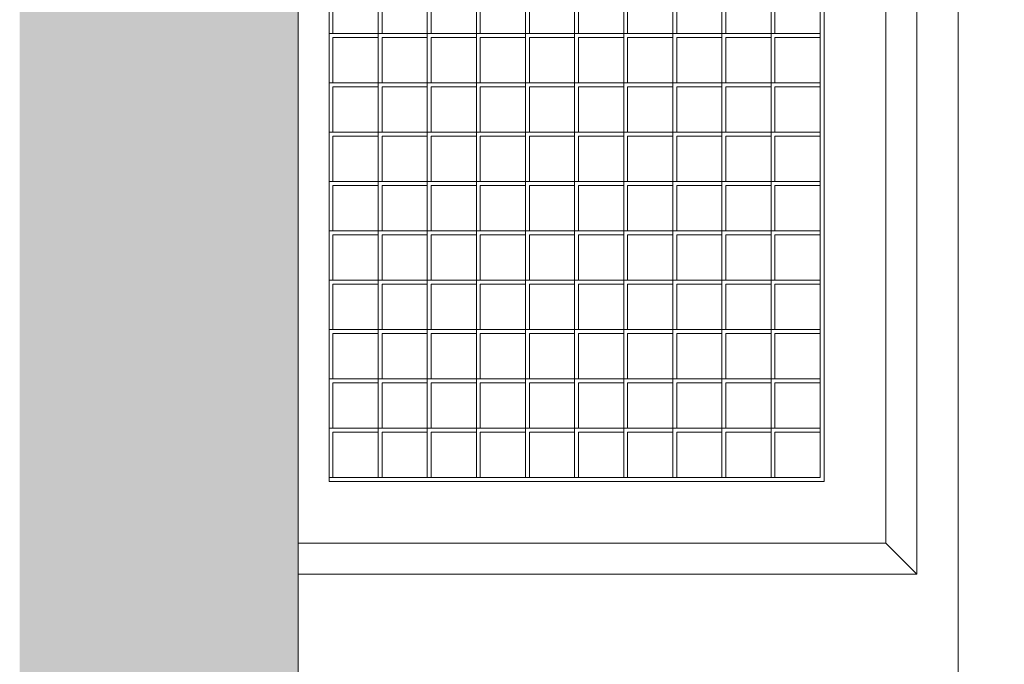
# Model space of a CAD drawing. Header units: inches. Extents: x 10 to 643, y -369 to 487.
# Tile 22 of 40: x 393 to 409, y 178 to 188. Entities that reach past the tile are written whole.
import ezdxf

# ---------------------------------------------------------------- set-up
doc = ezdxf.new("R2010")
doc.units = ezdxf.units.IN
doc.header["$MEASUREMENT"] = 0
for name, color, linetype, lineweight in [('A-CLNG-PATT', 13, 'Continuous', 9), ('A-WALL', 90, 'Continuous', 9), ('A-WALL-PATT', 111, 'Continuous', 9), ('M-EQPM', 90, 'Continuous', 9)]:
    doc.layers.add(name, color=color, linetype=linetype, lineweight=lineweight)

# ---------------------------------------------------------------- blocks, each defined once
blk = doc.blocks.new('Air Grill - 8_ x 16_-5608661-Main Floor')
at = {"layer": 'M-EQPM'}
for p, q in [((5.5, -9.5), (5.5, 9.5)), ((5, 9), (5, -9)), ((-4, -8), (-4, 8)), ((3.9375, -7.9375), (3.9375, 8)), ((4, 8), (4, -8)), ((-3.20625, -0.765625), (-3.20625, 0.03125)), ((-2.4125, -0.765625), (-2.4125, 0.03125)), ((-1.61875, -0.765625), (-1.61875, 0.03125)), ((-0.825, -0.765625), (-0.825, 0.03125)), ((-0.03125, -0.765625), (-0.03125, 0.03125)), ((0.7625, -0.765625), (0.7625, 0.03125)), ((1.55625, -0.765625), (1.55625, 0.03125)), ((2.35, -0.765625), (2.35, 0.03125)), ((3.14375, -0.765625), (3.14375, 0.03125)), ((-3.9375, -0.03125), (-3.9375, -0.765625)), ((-3.14375, -0.03125), (-3.14375, -0.765625)), ((-2.35, -0.03125), (-2.35, -0.765625)), ((-1.55625, -0.03125), (-1.55625, -0.765625)), ((-0.7625, -0.03125), (-0.7625, -0.765625)), ((0.03125, -0.03125), (0.03125, -0.765625)), ((0.825, -0.03125), (0.825, -0.765625)), ((1.61875, -0.03125), (1.61875, -0.765625)), ((2.4125, -0.03125), (2.4125, -0.765625)), ((3.20625, -0.03125), (3.20625, -0.765625)), ((-3.9375, -0.765625), (-4, -0.765625)), ((-4, -0.765625), (-3.20625, -0.765625)), ((-3.14375, -0.765625), (-3.20625, -0.765625)), ((-3.20625, -0.765625), (-2.4125, -0.765625)), ((-3.20625, -1.5625), (-3.20625, -0.765625)), ((-3.20625, -0.765625), (-3.20625, -0.828125)), ((-2.35, -0.765625), (-2.4125, -0.765625)), ((-2.4125, -0.765625), (-1.61875, -0.765625)), ((-2.4125, -1.5625), (-2.4125, -0.765625)), ((-2.4125, -0.765625), (-2.4125, -0.828125)), ((-1.55625, -0.765625), (-1.61875, -0.765625)), ((-1.61875, -0.765625), (-0.825, -0.765625)), ((-1.61875, -1.5625), (-1.61875, -0.765625)), ((-1.61875, -0.765625), (-1.61875, -0.828125)), ((-0.7625, -0.765625), (-0.825, -0.765625)), ((-0.825, -0.765625), (-0.03125, -0.765625)), ((-0.825, -1.5625), (-0.825, -0.765625)), ((-0.825, -0.765625), (-0.825, -0.828125)), ((0.03125, -0.765625), (-0.03125, -0.765625)), ((-0.03125, -0.765625), (0.7625, -0.765625)), ((-0.03125, -1.5625), (-0.03125, -0.765625)), ((-0.03125, -0.765625), (-0.03125, -0.828125)), ((0.825, -0.765625), (0.7625, -0.765625)), ((0.7625, -0.765625), (1.55625, -0.765625)), ((0.7625, -1.5625), (0.7625, -0.765625)), ((0.7625, -0.765625), (0.7625, -0.828125)), ((1.61875, -0.765625), (1.55625, -0.765625)), ((1.55625, -0.765625), (2.35, -0.765625)), ((1.55625, -1.5625), (1.55625, -0.765625)), ((1.55625, -0.765625), (1.55625, -0.828125)), ((2.4125, -0.765625), (2.35, -0.765625)), ((2.35, -0.765625), (3.14375, -0.765625)), ((2.35, -1.5625), (2.35, -0.765625)), ((2.35, -0.765625), (2.35, -0.828125)), ((3.20625, -0.765625), (3.14375, -0.765625)), ((3.14375, -0.765625), (3.14375, -0.828125)), ((3.14375, -0.765625), (3.9375, -0.765625)), ((3.14375, -1.5625), (3.14375, -0.765625)), ((3.9375, -0.765625), (3.9375, -0.828125)), ((-3.20625, -0.828125), (-3.9375, -0.828125)), ((-3.9375, -0.828125), (-3.9375, -1.5625)), ((-2.4125, -0.828125), (-3.14375, -0.828125)), ((-3.14375, -0.828125), (-3.14375, -1.5625)), ((-1.61875, -0.828125), (-2.35, -0.828125)), ((-2.35, -0.828125), (-2.35, -1.5625)), ((-0.825, -0.828125), (-1.55625, -0.828125)), ((-1.55625, -0.828125), (-1.55625, -1.5625)), ((-0.03125, -0.828125), (-0.7625, -0.828125)), ((-0.7625, -0.828125), (-0.7625, -1.5625)), ((0.7625, -0.828125), (0.03125, -0.828125)), ((0.03125, -0.828125), (0.03125, -1.5625)), ((1.55625, -0.828125), (0.825, -0.828125)), ((0.825, -0.828125), (0.825, -1.5625)), ((2.35, -0.828125), (1.61875, -0.828125)), ((1.61875, -0.828125), (1.61875, -1.5625)), ((3.14375, -0.828125), (2.4125, -0.828125)), ((2.4125, -0.828125), (2.4125, -1.5625)), ((3.9375, -0.828125), (3.20625, -0.828125)), ((3.20625, -0.828125), (3.20625, -1.5625)), ((-3.9375, -1.5625), (-4, -1.5625)), ((-4, -1.5625), (-3.20625, -1.5625)), ((-3.14375, -1.5625), (-3.20625, -1.5625)), ((-3.20625, -1.5625), (-2.4125, -1.5625)), ((-3.20625, -2.359375), (-3.20625, -1.5625)), ((-3.20625, -1.5625), (-3.20625, -1.625)), ((-2.35, -1.5625), (-2.4125, -1.5625)), ((-2.4125, -1.5625), (-1.61875, -1.5625)), ((-2.4125, -2.359375), (-2.4125, -1.5625)), ((-2.4125, -1.5625), (-2.4125, -1.625)), ((-1.55625, -1.5625), (-1.61875, -1.5625)), ((-1.61875, -1.5625), (-0.825, -1.5625)), ((-1.61875, -2.359375), (-1.61875, -1.5625)), ((-1.61875, -1.5625), (-1.61875, -1.625)), ((-0.7625, -1.5625), (-0.825, -1.5625)), ((-0.825, -1.5625), (-0.03125, -1.5625)), ((-0.825, -2.359375), (-0.825, -1.5625)), ((-0.825, -1.5625), (-0.825, -1.625)), ((0.03125, -1.5625), (-0.03125, -1.5625)), ((-0.03125, -1.5625), (0.7625, -1.5625)), ((-0.03125, -2.359375), (-0.03125, -1.5625)), ((-0.03125, -1.5625), (-0.03125, -1.625)), ((0.825, -1.5625), (0.7625, -1.5625)), ((0.7625, -1.5625), (1.55625, -1.5625)), ((0.7625, -2.359375), (0.7625, -1.5625)), ((0.7625, -1.5625), (0.7625, -1.625)), ((1.61875, -1.5625), (1.55625, -1.5625)), ((1.55625, -1.5625), (2.35, -1.5625)), ((1.55625, -2.359375), (1.55625, -1.5625)), ((1.55625, -1.5625), (1.55625, -1.625)), ((2.4125, -1.5625), (2.35, -1.5625)), ((2.35, -1.5625), (3.14375, -1.5625)), ((2.35, -2.359375), (2.35, -1.5625)), ((2.35, -1.5625), (2.35, -1.625)), ((3.20625, -1.5625), (3.14375, -1.5625)), ((3.14375, -1.5625), (3.14375, -1.625)), ((3.14375, -1.5625), (3.9375, -1.5625)), ((3.14375, -2.359375), (3.14375, -1.5625)), ((3.9375, -1.5625), (3.9375, -1.625)), ((-3.20625, -1.625), (-3.9375, -1.625)), ((-3.9375, -1.625), (-3.9375, -2.359375)), ((-2.4125, -1.625), (-3.14375, -1.625)), ((-3.14375, -1.625), (-3.14375, -2.359375)), ((-1.61875, -1.625), (-2.35, -1.625)), ((-2.35, -1.625), (-2.35, -2.359375)), ((-0.825, -1.625), (-1.55625, -1.625)), ((-1.55625, -1.625), (-1.55625, -2.359375)), ((-0.03125, -1.625), (-0.7625, -1.625)), ((-0.7625, -1.625), (-0.7625, -2.359375)), ((0.7625, -1.625), (0.03125, -1.625)), ((0.03125, -1.625), (0.03125, -2.359375)), ((1.55625, -1.625), (0.825, -1.625)), ((0.825, -1.625), (0.825, -2.359375)), ((2.35, -1.625), (1.61875, -1.625)), ((1.61875, -1.625), (1.61875, -2.359375)), ((3.14375, -1.625), (2.4125, -1.625)), ((2.4125, -1.625), (2.4125, -2.359375)), ((3.9375, -1.625), (3.20625, -1.625)), ((3.20625, -1.625), (3.20625, -2.359375)), ((-3.9375, -2.359375), (-4, -2.359375)), ((-4, -2.359375), (-3.20625, -2.359375)), ((-3.14375, -2.359375), (-3.20625, -2.359375)), ((-3.20625, -2.359375), (-2.4125, -2.359375)), ((-3.20625, -3.15625), (-3.20625, -2.359375)), ((-3.20625, -2.359375), (-3.20625, -2.421875)), ((-2.35, -2.359375), (-2.4125, -2.359375)), ((-2.4125, -2.359375), (-1.61875, -2.359375)), ((-2.4125, -3.15625), (-2.4125, -2.359375)), ((-2.4125, -2.359375), (-2.4125, -2.421875)), ((-1.55625, -2.359375), (-1.61875, -2.359375)), ((-1.61875, -2.359375), (-0.825, -2.359375)), ((-1.61875, -3.15625), (-1.61875, -2.359375)), ((-1.61875, -2.359375), (-1.61875, -2.421875)), ((-0.7625, -2.359375), (-0.825, -2.359375)), ((-0.825, -2.359375), (-0.03125, -2.359375)), ((-0.825, -3.15625), (-0.825, -2.359375)), ((-0.825, -2.359375), (-0.825, -2.421875)), ((0.03125, -2.359375), (-0.03125, -2.359375)), ((-0.03125, -2.359375), (0.7625, -2.359375)), ((-0.03125, -3.15625), (-0.03125, -2.359375)), ((-0.03125, -2.359375), (-0.03125, -2.421875)), ((0.825, -2.359375), (0.7625, -2.359375)), ((0.7625, -2.359375), (1.55625, -2.359375)), ((0.7625, -3.15625), (0.7625, -2.359375)), ((0.7625, -2.359375), (0.7625, -2.421875)), ((1.61875, -2.359375), (1.55625, -2.359375)), ((1.55625, -2.359375), (2.35, -2.359375)), ((1.55625, -3.15625), (1.55625, -2.359375)), ((1.55625, -2.359375), (1.55625, -2.421875)), ((2.4125, -2.359375), (2.35, -2.359375)), ((2.35, -2.359375), (3.14375, -2.359375)), ((2.35, -3.15625), (2.35, -2.359375)), ((2.35, -2.359375), (2.35, -2.421875)), ((3.20625, -2.359375), (3.14375, -2.359375)), ((3.14375, -2.359375), (3.14375, -2.421875)), ((3.14375, -2.359375), (3.9375, -2.359375)), ((3.14375, -3.15625), (3.14375, -2.359375)), ((3.9375, -2.359375), (3.9375, -2.421875)), ((-3.20625, -2.421875), (-3.9375, -2.421875)), ((-3.9375, -2.421875), (-3.9375, -3.15625)), ((-2.4125, -2.421875), (-3.14375, -2.421875)), ((-3.14375, -2.421875), (-3.14375, -3.15625)), ((-1.61875, -2.421875), (-2.35, -2.421875)), ((-2.35, -2.421875), (-2.35, -3.15625)), ((-0.825, -2.421875), (-1.55625, -2.421875)), ((-1.55625, -2.421875), (-1.55625, -3.15625)), ((-0.03125, -2.421875), (-0.7625, -2.421875)), ((-0.7625, -2.421875), (-0.7625, -3.15625)), ((0.7625, -2.421875), (0.03125, -2.421875)), ((0.03125, -2.421875), (0.03125, -3.15625)), ((1.55625, -2.421875), (0.825, -2.421875)), ((0.825, -2.421875), (0.825, -3.15625)), ((2.35, -2.421875), (1.61875, -2.421875)), ((1.61875, -2.421875), (1.61875, -3.15625)), ((3.14375, -2.421875), (2.4125, -2.421875)), ((2.4125, -2.421875), (2.4125, -3.15625)), ((3.9375, -2.421875), (3.20625, -2.421875)), ((3.20625, -2.421875), (3.20625, -3.15625)), ((-3.9375, -3.15625), (-4, -3.15625)), ((-4, -3.15625), (-3.20625, -3.15625)), ((-3.14375, -3.15625), (-3.20625, -3.15625)), ((-3.20625, -3.15625), (-2.4125, -3.15625)), ((-3.20625, -3.953125), (-3.20625, -3.15625)), ((-3.20625, -3.15625), (-3.20625, -3.21875)), ((-2.35, -3.15625), (-2.4125, -3.15625)), ((-2.4125, -3.15625), (-1.61875, -3.15625)), ((-2.4125, -3.953125), (-2.4125, -3.15625)), ((-2.4125, -3.15625), (-2.4125, -3.21875)), ((-1.55625, -3.15625), (-1.61875, -3.15625)), ((-1.61875, -3.15625), (-0.825, -3.15625)), ((-1.61875, -3.953125), (-1.61875, -3.15625)), ((-1.61875, -3.15625), (-1.61875, -3.21875)), ((-0.7625, -3.15625), (-0.825, -3.15625)), ((-0.825, -3.15625), (-0.03125, -3.15625)), ((-0.825, -3.953125), (-0.825, -3.15625)), ((-0.825, -3.15625), (-0.825, -3.21875)), ((0.03125, -3.15625), (-0.03125, -3.15625)), ((-0.03125, -3.15625), (0.7625, -3.15625)), ((-0.03125, -3.953125), (-0.03125, -3.15625)), ((-0.03125, -3.15625), (-0.03125, -3.21875)), ((0.825, -3.15625), (0.7625, -3.15625)), ((0.7625, -3.15625), (1.55625, -3.15625)), ((0.7625, -3.953125), (0.7625, -3.15625)), ((0.7625, -3.15625), (0.7625, -3.21875)), ((1.61875, -3.15625), (1.55625, -3.15625)), ((1.55625, -3.15625), (2.35, -3.15625)), ((1.55625, -3.953125), (1.55625, -3.15625)), ((1.55625, -3.15625), (1.55625, -3.21875)), ((2.4125, -3.15625), (2.35, -3.15625)), ((2.35, -3.15625), (3.14375, -3.15625)), ((2.35, -3.953125), (2.35, -3.15625)), ((2.35, -3.15625), (2.35, -3.21875)), ((3.20625, -3.15625), (3.14375, -3.15625)), ((3.14375, -3.15625), (3.14375, -3.21875)), ((3.14375, -3.15625), (3.9375, -3.15625)), ((3.14375, -3.953125), (3.14375, -3.15625)), ((3.9375, -3.15625), (3.9375, -3.21875)), ((-3.20625, -3.21875), (-3.9375, -3.21875)), ((-3.9375, -3.21875), (-3.9375, -3.953125)), ((-2.4125, -3.21875), (-3.14375, -3.21875)), ((-3.14375, -3.21875), (-3.14375, -3.953125)), ((-1.61875, -3.21875), (-2.35, -3.21875)), ((-2.35, -3.21875), (-2.35, -3.953125)), ((-0.825, -3.21875), (-1.55625, -3.21875)), ((-1.55625, -3.21875), (-1.55625, -3.953125)), ((-0.03125, -3.21875), (-0.7625, -3.21875)), ((-0.7625, -3.21875), (-0.7625, -3.953125)), ((0.7625, -3.21875), (0.03125, -3.21875)), ((0.03125, -3.21875), (0.03125, -3.953125)), ((1.55625, -3.21875), (0.825, -3.21875)), ((0.825, -3.21875), (0.825, -3.953125)), ((2.35, -3.21875), (1.61875, -3.21875)), ((1.61875, -3.21875), (1.61875, -3.953125)), ((3.14375, -3.21875), (2.4125, -3.21875)), ((2.4125, -3.21875), (2.4125, -3.953125)), ((3.9375, -3.21875), (3.20625, -3.21875)), ((3.20625, -3.21875), (3.20625, -3.953125)), ((-3.9375, -3.953125), (-4, -3.953125)), ((-4, -3.953125), (-3.20625, -3.953125)), ((-3.14375, -3.953125), (-3.20625, -3.953125)), ((-3.20625, -3.953125), (-2.4125, -3.953125)), ((-3.20625, -4.75), (-3.20625, -3.953125)), ((-3.20625, -3.953125), (-3.20625, -4.015625)), ((-2.35, -3.953125), (-2.4125, -3.953125)), ((-2.4125, -3.953125), (-1.61875, -3.953125)), ((-2.4125, -4.75), (-2.4125, -3.953125)), ((-2.4125, -3.953125), (-2.4125, -4.015625)), ((-1.55625, -3.953125), (-1.61875, -3.953125)), ((-1.61875, -3.953125), (-0.825, -3.953125)), ((-1.61875, -4.75), (-1.61875, -3.953125)), ((-1.61875, -3.953125), (-1.61875, -4.015625)), ((-0.7625, -3.953125), (-0.825, -3.953125)), ((-0.825, -3.953125), (-0.03125, -3.953125)), ((-0.825, -4.75), (-0.825, -3.953125)), ((-0.825, -3.953125), (-0.825, -4.015625)), ((0.03125, -3.953125), (-0.03125, -3.953125)), ((-0.03125, -3.953125), (0.7625, -3.953125)), ((-0.03125, -4.75), (-0.03125, -3.953125)), ((-0.03125, -3.953125), (-0.03125, -4.015625)), ((0.825, -3.953125), (0.7625, -3.953125)), ((0.7625, -3.953125), (1.55625, -3.953125)), ((0.7625, -4.75), (0.7625, -3.953125)), ((0.7625, -3.953125), (0.7625, -4.015625)), ((1.61875, -3.953125), (1.55625, -3.953125)), ((1.55625, -3.953125), (2.35, -3.953125)), ((1.55625, -4.75), (1.55625, -3.953125)), ((1.55625, -3.953125), (1.55625, -4.015625)), ((2.4125, -3.953125), (2.35, -3.953125)), ((2.35, -3.953125), (3.14375, -3.953125)), ((2.35, -4.75), (2.35, -3.953125)), ((2.35, -3.953125), (2.35, -4.015625)), ((3.20625, -3.953125), (3.14375, -3.953125)), ((3.14375, -3.953125), (3.14375, -4.015625)), ((3.14375, -3.953125), (3.9375, -3.953125)), ((3.14375, -4.75), (3.14375, -3.953125)), ((3.9375, -3.953125), (3.9375, -4.015625)), ((-3.20625, -4.015625), (-3.9375, -4.015625)), ((-3.9375, -4.015625), (-3.9375, -4.75)), ((-2.4125, -4.015625), (-3.14375, -4.015625)), ((-3.14375, -4.015625), (-3.14375, -4.75)), ((-1.61875, -4.015625), (-2.35, -4.015625)), ((-2.35, -4.015625), (-2.35, -4.75)), ((-0.825, -4.015625), (-1.55625, -4.015625)), ((-1.55625, -4.015625), (-1.55625, -4.75)), ((-0.03125, -4.015625), (-0.7625, -4.015625)), ((-0.7625, -4.015625), (-0.7625, -4.75)), ((0.7625, -4.015625), (0.03125, -4.015625)), ((0.03125, -4.015625), (0.03125, -4.75)), ((1.55625, -4.015625), (0.825, -4.015625)), ((0.825, -4.015625), (0.825, -4.75)), ((2.35, -4.015625), (1.61875, -4.015625)), ((1.61875, -4.015625), (1.61875, -4.75)), ((3.14375, -4.015625), (2.4125, -4.015625)), ((2.4125, -4.015625), (2.4125, -4.75)), ((3.9375, -4.015625), (3.20625, -4.015625)), ((3.20625, -4.015625), (3.20625, -4.75)), ((-3.9375, -4.75), (-4, -4.75)), ((-4, -4.75), (-3.20625, -4.75)), ((-3.14375, -4.75), (-3.20625, -4.75)), ((-3.20625, -4.75), (-2.4125, -4.75)), ((-3.20625, -5.546875), (-3.20625, -4.75)), ((-3.20625, -4.75), (-3.20625, -4.8125)), ((-2.35, -4.75), (-2.4125, -4.75)), ((-2.4125, -4.75), (-1.61875, -4.75)), ((-2.4125, -5.546875), (-2.4125, -4.75)), ((-2.4125, -4.75), (-2.4125, -4.8125)), ((-1.55625, -4.75), (-1.61875, -4.75)), ((-1.61875, -4.75), (-0.825, -4.75)), ((-1.61875, -5.546875), (-1.61875, -4.75)), ((-1.61875, -4.75), (-1.61875, -4.8125)), ((-0.7625, -4.75), (-0.825, -4.75)), ((-0.825, -4.75), (-0.03125, -4.75)), ((-0.825, -5.546875), (-0.825, -4.75)), ((-0.825, -4.75), (-0.825, -4.8125)), ((0.03125, -4.75), (-0.03125, -4.75)), ((-0.03125, -4.75), (0.7625, -4.75)), ((-0.03125, -5.546875), (-0.03125, -4.75)), ((-0.03125, -4.75), (-0.03125, -4.8125)), ((0.825, -4.75), (0.7625, -4.75)), ((0.7625, -4.75), (1.55625, -4.75)), ((0.7625, -5.546875), (0.7625, -4.75)), ((0.7625, -4.75), (0.7625, -4.8125)), ((1.61875, -4.75), (1.55625, -4.75)), ((1.55625, -4.75), (2.35, -4.75)), ((1.55625, -5.546875), (1.55625, -4.75)), ((1.55625, -4.75), (1.55625, -4.8125)), ((2.4125, -4.75), (2.35, -4.75)), ((2.35, -4.75), (3.14375, -4.75)), ((2.35, -5.546875), (2.35, -4.75)), ((2.35, -4.75), (2.35, -4.8125)), ((3.20625, -4.75), (3.14375, -4.75)), ((3.14375, -4.75), (3.14375, -4.8125)), ((3.14375, -4.75), (3.9375, -4.75)), ((3.14375, -5.546875), (3.14375, -4.75)), ((3.9375, -4.75), (3.9375, -4.8125)), ((-3.20625, -4.8125), (-3.9375, -4.8125)), ((-3.9375, -4.8125), (-3.9375, -5.546875)), ((-2.4125, -4.8125), (-3.14375, -4.8125)), ((-3.14375, -4.8125), (-3.14375, -5.546875)), ((-1.61875, -4.8125), (-2.35, -4.8125)), ((-2.35, -4.8125), (-2.35, -5.546875)), ((-0.825, -4.8125), (-1.55625, -4.8125)), ((-1.55625, -4.8125), (-1.55625, -5.546875)), ((-0.03125, -4.8125), (-0.7625, -4.8125)), ((-0.7625, -4.8125), (-0.7625, -5.546875)), ((0.7625, -4.8125), (0.03125, -4.8125)), ((0.03125, -4.8125), (0.03125, -5.546875)), ((1.55625, -4.8125), (0.825, -4.8125)), ((0.825, -4.8125), (0.825, -5.546875)), ((2.35, -4.8125), (1.61875, -4.8125)), ((1.61875, -4.8125), (1.61875, -5.546875)), ((3.14375, -4.8125), (2.4125, -4.8125)), ((2.4125, -4.8125), (2.4125, -5.546875)), ((3.9375, -4.8125), (3.20625, -4.8125)), ((3.20625, -4.8125), (3.20625, -5.546875)), ((-3.9375, -5.546875), (-4, -5.546875)), ((-4, -5.546875), (-3.20625, -5.546875)), ((-3.14375, -5.546875), (-3.20625, -5.546875)), ((-3.20625, -5.546875), (-2.4125, -5.546875)), ((-3.20625, -6.34375), (-3.20625, -5.546875)), ((-3.20625, -5.546875), (-3.20625, -5.609375)), ((-2.35, -5.546875), (-2.4125, -5.546875)), ((-2.4125, -5.546875), (-1.61875, -5.546875)), ((-2.4125, -6.34375), (-2.4125, -5.546875)), ((-2.4125, -5.546875), (-2.4125, -5.609375)), ((-1.55625, -5.546875), (-1.61875, -5.546875)), ((-1.61875, -5.546875), (-0.825, -5.546875)), ((-1.61875, -6.34375), (-1.61875, -5.546875)), ((-1.61875, -5.546875), (-1.61875, -5.609375)), ((-0.7625, -5.546875), (-0.825, -5.546875)), ((-0.825, -5.546875), (-0.03125, -5.546875)), ((-0.825, -6.34375), (-0.825, -5.546875)), ((-0.825, -5.546875), (-0.825, -5.609375)), ((0.03125, -5.546875), (-0.03125, -5.546875)), ((-0.03125, -5.546875), (0.7625, -5.546875)), ((-0.03125, -6.34375), (-0.03125, -5.546875)), ((-0.03125, -5.546875), (-0.03125, -5.609375)), ((0.825, -5.546875), (0.7625, -5.546875)), ((0.7625, -5.546875), (1.55625, -5.546875)), ((0.7625, -6.34375), (0.7625, -5.546875)), ((0.7625, -5.546875), (0.7625, -5.609375)), ((1.61875, -5.546875), (1.55625, -5.546875)), ((1.55625, -5.546875), (2.35, -5.546875)), ((1.55625, -6.34375), (1.55625, -5.546875)), ((1.55625, -5.546875), (1.55625, -5.609375)), ((2.4125, -5.546875), (2.35, -5.546875)), ((2.35, -5.546875), (3.14375, -5.546875)), ((2.35, -6.34375), (2.35, -5.546875)), ((2.35, -5.546875), (2.35, -5.609375)), ((3.20625, -5.546875), (3.14375, -5.546875)), ((3.14375, -5.546875), (3.14375, -5.609375)), ((3.14375, -5.546875), (3.9375, -5.546875)), ((3.14375, -6.34375), (3.14375, -5.546875)), ((3.9375, -5.546875), (3.9375, -5.609375)), ((-3.20625, -5.609375), (-3.9375, -5.609375)), ((-3.9375, -5.609375), (-3.9375, -6.34375)), ((-2.4125, -5.609375), (-3.14375, -5.609375)), ((-3.14375, -5.609375), (-3.14375, -6.34375)), ((-1.61875, -5.609375), (-2.35, -5.609375)), ((-2.35, -5.609375), (-2.35, -6.34375)), ((-0.825, -5.609375), (-1.55625, -5.609375)), ((-1.55625, -5.609375), (-1.55625, -6.34375)), ((-0.03125, -5.609375), (-0.7625, -5.609375)), ((-0.7625, -5.609375), (-0.7625, -6.34375)), ((0.7625, -5.609375), (0.03125, -5.609375)), ((0.03125, -5.609375), (0.03125, -6.34375)), ((1.55625, -5.609375), (0.825, -5.609375)), ((0.825, -5.609375), (0.825, -6.34375)), ((2.35, -5.609375), (1.61875, -5.609375)), ((1.61875, -5.609375), (1.61875, -6.34375)), ((3.14375, -5.609375), (2.4125, -5.609375)), ((2.4125, -5.609375), (2.4125, -6.34375)), ((3.9375, -5.609375), (3.20625, -5.609375)), ((3.20625, -5.609375), (3.20625, -6.34375)), ((-3.9375, -6.34375), (-4, -6.34375)), ((-4, -6.34375), (-3.20625, -6.34375)), ((-3.14375, -6.34375), (-3.20625, -6.34375)), ((-3.20625, -6.34375), (-2.4125, -6.34375)), ((-3.20625, -7.140625), (-3.20625, -6.34375)), ((-3.20625, -6.34375), (-3.20625, -6.40625)), ((-2.35, -6.34375), (-2.4125, -6.34375)), ((-2.4125, -6.34375), (-1.61875, -6.34375)), ((-2.4125, -7.140625), (-2.4125, -6.34375)), ((-2.4125, -6.34375), (-2.4125, -6.40625)), ((-1.55625, -6.34375), (-1.61875, -6.34375)), ((-1.61875, -6.34375), (-0.825, -6.34375)), ((-1.61875, -7.140625), (-1.61875, -6.34375)), ((-1.61875, -6.34375), (-1.61875, -6.40625)), ((-0.7625, -6.34375), (-0.825, -6.34375)), ((-0.825, -6.34375), (-0.03125, -6.34375)), ((-0.825, -7.140625), (-0.825, -6.34375)), ((-0.825, -6.34375), (-0.825, -6.40625)), ((0.03125, -6.34375), (-0.03125, -6.34375)), ((-0.03125, -6.34375), (0.7625, -6.34375)), ((-0.03125, -7.140625), (-0.03125, -6.34375)), ((-0.03125, -6.34375), (-0.03125, -6.40625)), ((0.825, -6.34375), (0.7625, -6.34375)), ((0.7625, -6.34375), (1.55625, -6.34375)), ((0.7625, -7.140625), (0.7625, -6.34375)), ((0.7625, -6.34375), (0.7625, -6.40625)), ((1.61875, -6.34375), (1.55625, -6.34375)), ((1.55625, -6.34375), (2.35, -6.34375)), ((1.55625, -7.140625), (1.55625, -6.34375)), ((1.55625, -6.34375), (1.55625, -6.40625)), ((2.4125, -6.34375), (2.35, -6.34375)), ((2.35, -6.34375), (3.14375, -6.34375)), ((2.35, -7.140625), (2.35, -6.34375)), ((2.35, -6.34375), (2.35, -6.40625)), ((3.20625, -6.34375), (3.14375, -6.34375)), ((3.14375, -6.34375), (3.14375, -6.40625)), ((3.14375, -6.34375), (3.9375, -6.34375)), ((3.14375, -7.140625), (3.14375, -6.34375)), ((3.9375, -6.34375), (3.9375, -6.40625)), ((-3.20625, -6.40625), (-3.9375, -6.40625)), ((-3.9375, -6.40625), (-3.9375, -7.140625)), ((-2.4125, -6.40625), (-3.14375, -6.40625)), ((-3.14375, -6.40625), (-3.14375, -7.140625)), ((-1.61875, -6.40625), (-2.35, -6.40625)), ((-2.35, -6.40625), (-2.35, -7.140625)), ((-0.825, -6.40625), (-1.55625, -6.40625)), ((-1.55625, -6.40625), (-1.55625, -7.140625)), ((-0.03125, -6.40625), (-0.7625, -6.40625)), ((-0.7625, -6.40625), (-0.7625, -7.140625)), ((0.7625, -6.40625), (0.03125, -6.40625)), ((0.03125, -6.40625), (0.03125, -7.140625)), ((1.55625, -6.40625), (0.825, -6.40625)), ((0.825, -6.40625), (0.825, -7.140625)), ((2.35, -6.40625), (1.61875, -6.40625)), ((1.61875, -6.40625), (1.61875, -7.140625)), ((3.14375, -6.40625), (2.4125, -6.40625)), ((2.4125, -6.40625), (2.4125, -7.140625)), ((3.9375, -6.40625), (3.20625, -6.40625)), ((3.20625, -6.40625), (3.20625, -7.140625)), ((-3.9375, -7.140625), (-4, -7.140625)), ((-4, -7.140625), (-3.20625, -7.140625)), ((-3.14375, -7.140625), (-3.20625, -7.140625)), ((-3.20625, -7.140625), (-2.4125, -7.140625)), ((-3.20625, -7.9375), (-3.20625, -7.140625)), ((-3.20625, -7.140625), (-3.20625, -7.203125)), ((-2.35, -7.140625), (-2.4125, -7.140625)), ((-2.4125, -7.140625), (-1.61875, -7.140625)), ((-2.4125, -7.9375), (-2.4125, -7.140625)), ((-2.4125, -7.140625), (-2.4125, -7.203125)), ((-1.55625, -7.140625), (-1.61875, -7.140625)), ((-1.61875, -7.140625), (-0.825, -7.140625)), ((-1.61875, -7.9375), (-1.61875, -7.140625)), ((-1.61875, -7.140625), (-1.61875, -7.203125)), ((-0.7625, -7.140625), (-0.825, -7.140625)), ((-0.825, -7.140625), (-0.03125, -7.140625)), ((-0.825, -7.9375), (-0.825, -7.140625)), ((-0.825, -7.140625), (-0.825, -7.203125)), ((0.03125, -7.140625), (-0.03125, -7.140625)), ((-0.03125, -7.140625), (0.7625, -7.140625)), ((-0.03125, -7.9375), (-0.03125, -7.140625)), ((-0.03125, -7.140625), (-0.03125, -7.203125)), ((0.825, -7.140625), (0.7625, -7.140625)), ((0.7625, -7.140625), (1.55625, -7.140625)), ((0.7625, -7.9375), (0.7625, -7.140625)), ((0.7625, -7.140625), (0.7625, -7.203125)), ((1.61875, -7.140625), (1.55625, -7.140625)), ((1.55625, -7.140625), (2.35, -7.140625)), ((1.55625, -7.9375), (1.55625, -7.140625)), ((1.55625, -7.140625), (1.55625, -7.203125)), ((2.4125, -7.140625), (2.35, -7.140625)), ((2.35, -7.140625), (3.14375, -7.140625)), ((2.35, -7.9375), (2.35, -7.140625)), ((2.35, -7.140625), (2.35, -7.203125)), ((3.20625, -7.140625), (3.14375, -7.140625)), ((3.14375, -7.140625), (3.14375, -7.203125)), ((3.14375, -7.140625), (3.9375, -7.140625)), ((3.14375, -7.9375), (3.14375, -7.140625)), ((3.9375, -7.140625), (3.9375, -7.203125)), ((-3.20625, -7.203125), (-3.9375, -7.203125)), ((-3.9375, -7.203125), (-3.9375, -7.9375)), ((-2.4125, -7.203125), (-3.14375, -7.203125)), ((-3.14375, -7.203125), (-3.14375, -7.9375)), ((-1.61875, -7.203125), (-2.35, -7.203125)), ((-2.35, -7.203125), (-2.35, -7.9375)), ((-0.825, -7.203125), (-1.55625, -7.203125)), ((-1.55625, -7.203125), (-1.55625, -7.9375)), ((-0.03125, -7.203125), (-0.7625, -7.203125)), ((-0.7625, -7.203125), (-0.7625, -7.9375)), ((0.7625, -7.203125), (0.03125, -7.203125)), ((0.03125, -7.203125), (0.03125, -7.9375)), ((1.55625, -7.203125), (0.825, -7.203125)), ((0.825, -7.203125), (0.825, -7.9375)), ((2.35, -7.203125), (1.61875, -7.203125)), ((1.61875, -7.203125), (1.61875, -7.9375)), ((3.14375, -7.203125), (2.4125, -7.203125)), ((2.4125, -7.203125), (2.4125, -7.9375)), ((3.9375, -7.203125), (3.20625, -7.203125)), ((3.20625, -7.203125), (3.20625, -7.9375)), ((-3.9375, -7.9375), (-4, -7.9375)), ((-4, -7.9375), (3.9375, -7.9375)), ((-3.14375, -7.9375), (-3.20625, -7.9375)), ((-2.35, -7.9375), (-2.4125, -7.9375)), ((-1.55625, -7.9375), (-1.61875, -7.9375)), ((-0.7625, -7.9375), (-0.825, -7.9375)), ((0.03125, -7.9375), (-0.03125, -7.9375)), ((0.825, -7.9375), (0.7625, -7.9375)), ((1.61875, -7.9375), (1.55625, -7.9375)), ((2.4125, -7.9375), (2.35, -7.9375)), ((3.20625, -7.9375), (3.14375, -7.9375)), ((4, -8), (-4, -8)), ((5, -9), (-4.5, -9)), ((5.5, -9.5), (5, -9)), ((-4.5, -9.5), (5.5, -9.5))]:
    blk.add_line(p, q, dxfattribs=at)

msp = doc.modelspace()

# ---------------------------------------------------------------- hatches: boundary and pattern name
at = {"layer": 'A-CLNG-PATT', "lineweight": 18}
h = msp.add_hatch(dxfattribs=at)
h.set_pattern_fill('FP_15', color=256, style=0, pattern_type=2)
h.set_pattern_definition([(90, (526.512, 149.687), (23.622, -1e-15), []), (0, (526.512, 149.687), (0, -23.622), [])])
h.paths.add_polyline_path([(456.821, 40.625), (456.821, 77.429), (610, 77.429), (610, 267.75), (397.75, 267.75), (397.75, 198.25), (407.75, 198.25), (407.75, 179.25), (397.75, 179.25), (397.75, 119.5), (399.25, 119.5), (399.25, 112.5), (397.75, 112.5), (397.75, 40.625), (422.569, 40.625)], flags=0)
h.paths.add_polyline_path([(433.071, 79.429), (433.071, 101.429), (479.071, 101.429), (479.071, 79.429), (456.821, 79.429)], flags=0)
h.paths.add_polyline_path([(573.134, 79.429), (527.134, 79.429), (527.134, 101.429), (573.134, 101.429)], flags=0)
h.paths.add_polyline_path([(501.992, 126.383), (479.992, 126.383), (479.992, 172.383), (501.992, 172.383), (501.992, 133.453)], flags=0)
h.paths.add_polyline_path([(454.571, 126.5), (432.571, 126.5), (432.571, 172.5), (454.571, 172.5), (454.571, 133.453)], flags=0)
h.paths.add_polyline_path([(527.367, 126.508), (527.367, 172.508), (549.367, 172.508), (549.367, 126.508)], flags=0)
h.paths.add_polyline_path([(527.375, 197.375), (527.375, 243.375), (549.375, 243.375), (549.375, 197.375)], flags=0)
h.paths.add_polyline_path([(502, 197.5), (480, 197.5), (480, 243.5), (502, 243.5)], flags=0)
h.paths.add_polyline_path([(454.75, 197.5), (432.75, 197.5), (432.75, 243.5), (454.75, 243.5)], flags=0)
at = {"layer": 'A-WALL-PATT'}
h = msp.add_hatch(color=9, dxfattribs=at)
h.paths.add_polyline_path([(393.25, 119.5), (397.75, 119.5), (397.75, 219.75), (393.25, 219.75), (393.25, 133.453)], flags=0)
h.paths.add_polyline_path([(393.25, 251.75), (397.75, 251.75), (397.75, 279.25), (393.25, 279.25), (393.25, 256.859)], flags=0)

# ---------------------------------------------------------------- linework, layer by layer
at = {"layer": 'A-WALL'}
msp.add_line((397.75, 219.75), (397.75, 119.5), dxfattribs=at)

# ---------------------------------------------------------------- block references
at = {"layer": 'M-EQPM'}
msp.add_blockref('Air Grill - 8_ x 16_-5608661-Main Floor', (402.25, 188.75), dxfattribs=at)

doc.saveas('drawing.dxf')
